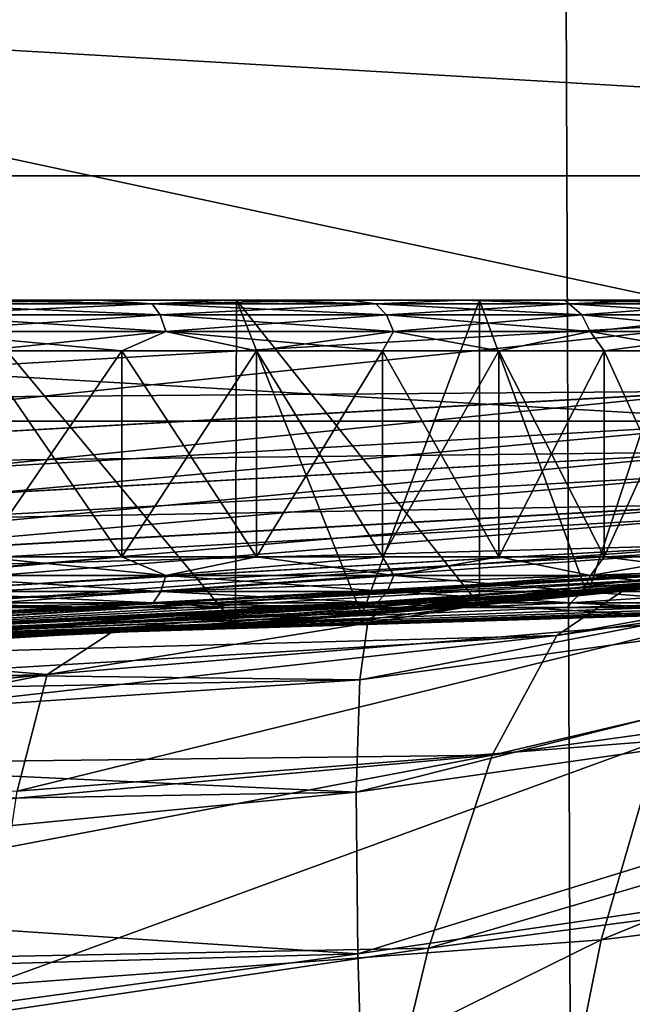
# Model space of a CAD drawing. Header units: metres. Extents: x -24 to 24, y -256 to 25.
# Tile 226 of 256: x 1.28 to 2.49, y -24.94 to -23. Entities that reach past the tile are written whole.
import ezdxf

# ---------------------------------------------------------------- set-up
doc = ezdxf.new("R2010")
doc.units = ezdxf.units.M
doc.layers.add('solid_DOMO_KURZ_SW0002', color=7, linetype='CONTINUOUS')

msp = doc.modelspace()

# ---------------------------------------------------------------- linework, layer by layer
at = {"layer": 'solid_DOMO_KURZ_SW0002'}
for points in [[(0, 23.75), (2.754265, 23.589754), (0, -23.75)], [(2.754265, 23.589754), (2.754266, -23.589754), (0, -23.75)], [(2.718137, -116.725327, 187.381516), (2.268845, 0.91321, 171.880463), (0, 0.909153, 171.849655)], [(2.718137, -116.725327, 187.381516), (4.540195, 0.925402, 171.973083), (2.268845, 0.91321, 171.880463)], [(0, -116.726051, 187.336624), (2.718137, -116.725327, 187.381516), (0, 0.909153, 171.849655)], [(-8.188672, -22.506624, 150.800003), (8.188672, -22.506624, 150.800003), (5.520315, -23.30512, 150.800003)], [(-5.520315, -23.30512, 150.800003), (-8.188672, -22.506624, 150.800003), (5.520315, -23.30512, 150.800003)], [(2.670137, -22.844482, 148.5), (0, -23, 148.5), (2.754266, -23.589754, 148.5)], [(0, -22.994671, 148.805328), (0, -23, 148.5), (2.670137, -22.844482, 148.5)], [(0, -23, 148.5), (0, -23.75, 148.5), (2.754266, -23.589754, 148.5)], [(-5.520315, -23.30512, 150.800003), (5.520315, -23.30512, 150.800003), (2.77687, -23.788473, 150.800003)], [(-2.77687, -23.788473, 150.800003), (-5.520315, -23.30512, 150.800003), (2.77687, -23.788473, 150.800003)], [(1.05625, -23.557611, 154.297974), (1.167173, -23.549999, 154.382156), (1.43777, -23.549999, 154.510147)], [(1.544134, -23.557611, 154.525482), (1.05625, -23.557611, 154.297974), (1.43777, -23.549999, 154.510147)], [(1.05625, -23.557611, 160.10202), (1.544134, -23.557611, 159.874512), (1.167173, -23.549999, 160.017838)], [(1.067355, -23.579317, 154.267471), (1.05625, -23.557611, 154.297974), (1.544134, -23.557611, 154.525482)], [(1.560369, -23.579317, 159.902634), (1.544134, -23.557611, 159.874512), (1.05625, -23.557611, 160.10202)], [(1.067355, -23.579317, 160.132538), (1.560369, -23.579317, 159.902634), (1.05625, -23.557611, 160.10202)], [(1.560369, -23.579317, 154.49736), (1.067355, -23.579317, 154.267471), (1.544134, -23.557611, 154.525482)], [(1.167173, -23.549999, 160.017838), (1.43777, -23.549999, 159.889847), (1.173982, -23.549999, 160.23056)], [(1.43777, -23.549999, 154.510147), (1.167173, -23.549999, 154.382156), (1.173982, -23.549999, 154.169449)], [(1.544134, -23.557611, 159.874512), (1.43777, -23.549999, 159.889847), (1.167173, -23.549999, 160.017838)], [(1.173982, -23.549999, 160.23056), (1.708858, -24.189714, 159.964478), (1.171225, -24.221699, 160.231628)], [(1.173982, -23.549999, 154.169449), (1.171227, -24.221699, 154.168381), (1.708861, -24.189714, 154.435532)], [(1.173982, -23.549999, 154.169449), (1.708861, -24.189714, 154.435532), (1.710847, -23.549999, 154.436752)], [(1.710847, -23.549999, 159.963242), (1.708858, -24.189714, 159.964478), (1.173982, -23.549999, 160.23056)], [(1.694483, -23.549999, 159.735992), (1.710847, -23.549999, 159.963242), (1.173982, -23.549999, 160.23056)], [(1.43777, -23.549999, 159.889847), (1.694483, -23.549999, 159.735992), (1.173982, -23.549999, 160.23056)], [(1.43777, -23.549999, 154.510147), (1.173982, -23.549999, 154.169449), (1.710847, -23.549999, 154.436752)], [(1.694483, -23.549999, 154.664017), (1.43777, -23.549999, 154.510147), (1.710847, -23.549999, 154.436752)], [(1.544134, -23.557611, 154.525482), (1.43777, -23.549999, 154.510147), (1.694483, -23.549999, 154.664017)], [(1.544134, -23.557611, 159.874512), (1.694483, -23.549999, 159.735992), (1.43777, -23.549999, 159.889847)], [(1.544134, -23.557611, 154.525482), (1.694483, -23.549999, 154.664017), (1.934904, -23.549999, 154.842316)], [(1.985101, -23.557611, 154.834244), (1.544134, -23.557611, 154.525482), (1.934904, -23.549999, 154.842316)], [(1.544134, -23.557611, 159.874512), (1.985101, -23.557611, 159.56575), (1.694483, -23.549999, 159.735992)], [(1.560369, -23.579317, 154.49736), (1.544134, -23.557611, 154.525482), (1.985101, -23.557611, 154.834244)], [(2.005972, -23.579317, 159.590622), (1.985101, -23.557611, 159.56575), (1.544134, -23.557611, 159.874512)], [(1.560369, -23.579317, 159.902634), (2.005972, -23.579317, 159.590622), (1.544134, -23.557611, 159.874512)], [(2.005972, -23.579317, 154.809372), (1.560369, -23.579317, 154.49736), (1.985101, -23.557611, 154.834244)], [(1.694483, -23.549999, 159.735992), (1.934904, -23.549999, 159.557678), (1.710847, -23.549999, 159.963242)], [(1.934904, -23.549999, 154.842316), (1.694483, -23.549999, 154.664017), (1.710847, -23.549999, 154.436752)], [(1.985101, -23.557611, 159.56575), (1.934904, -23.549999, 159.557678), (1.694483, -23.549999, 159.735992)], [(1.710847, -23.549999, 159.963242), (1.957284, -24.170881, 159.79451), (1.708858, -24.189714, 159.964478)], [(1.710847, -23.549999, 154.436752), (1.708861, -24.189714, 154.435532), (1.957287, -24.170881, 154.605484)], [(1.710847, -23.549999, 154.436752), (1.957287, -24.170881, 154.605484), (2.18908, -24.150991, 154.797836)], [(1.710847, -23.549999, 154.436752), (2.18908, -24.150991, 154.797836), (2.18946, -23.549999, 154.798172)], [(2.18946, -23.549999, 159.601822), (1.957284, -24.170881, 159.79451), (1.710847, -23.549999, 159.963242)], [(2.156675, -23.549999, 159.356674), (2.18946, -23.549999, 159.601822), (1.710847, -23.549999, 159.963242)], [(1.934904, -23.549999, 159.557678), (2.156675, -23.549999, 159.356674), (1.710847, -23.549999, 159.963242)], [(1.934904, -23.549999, 154.842316), (1.710847, -23.549999, 154.436752), (2.18946, -23.549999, 154.798172)], [(2.156675, -23.549999, 155.04332), (1.934904, -23.549999, 154.842316), (2.18946, -23.549999, 154.798172)], [(1.985101, -23.557611, 154.834244), (1.934904, -23.549999, 154.842316), (2.156675, -23.549999, 155.04332)], [(1.985101, -23.557611, 159.56575), (2.156675, -23.549999, 159.356674), (1.934904, -23.549999, 159.557678)], [(2.18946, -23.549999, 159.601822), (2.189077, -24.150993, 159.602173), (1.957284, -24.170881, 159.79451)], [(2.365751, -23.557611, 155.214905), (1.985101, -23.557611, 154.834244), (2.156675, -23.549999, 155.04332)], [(1.985101, -23.557611, 159.56575), (2.365751, -23.557611, 159.185104), (2.156675, -23.549999, 159.356674)], [(2.005972, -23.579317, 154.809372), (1.985101, -23.557611, 154.834244), (2.365751, -23.557611, 155.214905)], [(2.390624, -23.579317, 159.205978), (2.365751, -23.557611, 159.185104), (1.985101, -23.557611, 159.56575)], [(2.005972, -23.579317, 159.590622), (2.390624, -23.579317, 159.205978), (1.985101, -23.557611, 159.56575)], [(2.390624, -23.579317, 155.194031), (2.005972, -23.579317, 154.809372), (2.365751, -23.557611, 155.214905)], [(2.156675, -23.549999, 159.356674), (2.357678, -23.549999, 159.134903), (2.18946, -23.549999, 159.601822)], [(2.357678, -23.549999, 155.265091), (2.156675, -23.549999, 155.04332), (2.18946, -23.549999, 154.798172)], [(2.365751, -23.557611, 155.214905), (2.156675, -23.549999, 155.04332), (2.357678, -23.549999, 155.265091)], [(2.365751, -23.557611, 159.185104), (2.357678, -23.549999, 159.134903), (2.156675, -23.549999, 159.356674)], [(2.18946, -23.549999, 159.601822), (2.402179, -24.130728, 159.389069), (2.189077, -24.150993, 159.602173)], [(2.18946, -23.549999, 154.798172), (2.18908, -24.150991, 154.797836), (2.402182, -24.130728, 155.010925)], [(2.18946, -23.549999, 154.798172), (2.402182, -24.130728, 155.010925), (2.593519, -23.549999, 155.241394)], [(2.593519, -23.549999, 159.158615), (2.402179, -24.130728, 159.389069), (2.18946, -23.549999, 159.601822)], [(2.535986, -23.549999, 158.894485), (2.593519, -23.549999, 159.158615), (2.18946, -23.549999, 159.601822)], [(2.357678, -23.549999, 159.134903), (2.535986, -23.549999, 158.894485), (2.18946, -23.549999, 159.601822)], [(2.357678, -23.549999, 155.265091), (2.18946, -23.549999, 154.798172), (2.593519, -23.549999, 155.241394)], [(2.535986, -23.549999, 155.505524), (2.357678, -23.549999, 155.265091), (2.593519, -23.549999, 155.241394)], [(2.365751, -23.557611, 155.214905), (2.357678, -23.549999, 155.265091), (2.535986, -23.549999, 155.505524)], [(2.674519, -23.557611, 158.744141), (2.535986, -23.549999, 158.894485), (2.357678, -23.549999, 159.134903)], [(2.365751, -23.557611, 159.185104), (2.674519, -23.557611, 158.744141), (2.357678, -23.549999, 159.134903)], [(2.674519, -23.557611, 155.655869), (2.365751, -23.557611, 155.214905), (2.535986, -23.549999, 155.505524)], [(2.390624, -23.579317, 155.194031), (2.365751, -23.557611, 155.214905), (2.674519, -23.557611, 155.655869)], [(2.702639, -23.579317, 158.760376), (2.674519, -23.557611, 158.744141), (2.365751, -23.557611, 159.185104)], [(2.390624, -23.579317, 159.205978), (2.702639, -23.579317, 158.760376), (2.365751, -23.557611, 159.185104)], [(2.702639, -23.579317, 155.639633), (2.390624, -23.579317, 155.194031), (2.674519, -23.557611, 155.655869)], [(2.593519, -23.549999, 159.158615), (2.594547, -24.110804, 159.157257), (2.402179, -24.130728, 159.389069)], [(2.593519, -23.549999, 155.241394), (2.402182, -24.130728, 155.010925), (2.594548, -24.110804, 155.242752)], [(2.673645, -23.729261, 148.482956), (2.754266, -23.589754, 148.5), (0, -23.75, 148.5)], [(0, -23.878904, 0.016902), (0, -23.75), (2.754266, -23.589754)], [(2.673589, -23.728758, 0.016902), (0, -23.878904, 0.016902), (2.754266, -23.589754)], [(1.07477, -23.611805, 154.247086), (1.067355, -23.579317, 154.267471), (1.560369, -23.579317, 154.49736)], [(1.571209, -23.611805, 159.921417), (1.560369, -23.579317, 159.902634), (1.067355, -23.579317, 160.132538)], [(1.07477, -23.611805, 160.152908), (1.571209, -23.611805, 159.921417), (1.067355, -23.579317, 160.132538)], [(1.571209, -23.611805, 154.478592), (1.07477, -23.611805, 154.247086), (1.560369, -23.579317, 154.49736)], [(1.571209, -23.611805, 154.478592), (1.560369, -23.579317, 154.49736), (2.005972, -23.579317, 154.809372)], [(2.019907, -23.611805, 159.607239), (2.005972, -23.579317, 159.590622), (1.560369, -23.579317, 159.902634)], [(1.571209, -23.611805, 159.921417), (2.019907, -23.611805, 159.607239), (1.560369, -23.579317, 159.902634)], [(2.019907, -23.611805, 154.79277), (1.571209, -23.611805, 154.478592), (2.005972, -23.579317, 154.809372)], [(2.019907, -23.611805, 154.79277), (2.005972, -23.579317, 154.809372), (2.390624, -23.579317, 155.194031)], [(2.407232, -23.611805, 159.21991), (2.390624, -23.579317, 159.205978), (2.005972, -23.579317, 159.590622)], [(2.019907, -23.611805, 159.607239), (2.407232, -23.611805, 159.21991), (2.005972, -23.579317, 159.590622)], [(2.407232, -23.611805, 155.180099), (2.019907, -23.611805, 154.79277), (2.390624, -23.579317, 155.194031)], [(2.407232, -23.611805, 155.180099), (2.390624, -23.579317, 155.194031), (2.702639, -23.579317, 155.639633)], [(2.721414, -23.611805, 158.77121), (2.702639, -23.579317, 158.760376), (2.390624, -23.579317, 159.205978)], [(2.407232, -23.611805, 159.21991), (2.721414, -23.611805, 158.77121), (2.390624, -23.579317, 159.205978)], [(2.721414, -23.611805, 155.628784), (2.407232, -23.611805, 155.180099), (2.702639, -23.579317, 155.639633)], [(1.07477, -23.611805, 160.152908), (1.205453, -23.65, 160.110214), (1.4849, -23.65, 159.978058)], [(1.07477, -23.611805, 160.152908), (1.4849, -23.65, 159.978058), (1.571209, -23.611805, 159.921417)], [(1.571209, -23.611805, 154.478592), (1.205453, -23.65, 154.28978), (1.07477, -23.611805, 154.247086)], [(1.571209, -23.611805, 154.478592), (1.4849, -23.65, 154.421951), (1.205453, -23.65, 154.28978)], [(1.571209, -23.611805, 159.921417), (1.4849, -23.65, 159.978058), (1.750046, -23.65, 159.819122)], [(1.571209, -23.611805, 154.478592), (1.750046, -23.65, 154.580872), (1.4849, -23.65, 154.421951)], [(1.571209, -23.611805, 159.921417), (1.750046, -23.65, 159.819122), (1.998339, -23.65, 159.634979)], [(1.571209, -23.611805, 159.921417), (1.998339, -23.65, 159.634979), (2.019907, -23.611805, 159.607239)], [(2.019907, -23.611805, 154.79277), (1.750046, -23.65, 154.580872), (1.571209, -23.611805, 154.478592)], [(2.019907, -23.611805, 154.79277), (1.998339, -23.65, 154.765015), (1.750046, -23.65, 154.580872)], [(2.019907, -23.611805, 159.607239), (1.998339, -23.65, 159.634979), (2.227386, -23.65, 159.427383)], [(2.019907, -23.611805, 154.79277), (2.227386, -23.65, 154.97261), (1.998339, -23.65, 154.765015)], [(2.019907, -23.611805, 159.607239), (2.227386, -23.65, 159.427383), (2.407232, -23.611805, 159.21991)], [(2.407232, -23.611805, 155.180099), (2.227386, -23.65, 154.97261), (2.019907, -23.611805, 154.79277)], [(2.407232, -23.611805, 159.21991), (2.227386, -23.65, 159.427383), (2.434983, -23.65, 159.198334)], [(2.407232, -23.611805, 155.180099), (2.434983, -23.65, 155.20166), (2.227386, -23.65, 154.97261)], [(2.407232, -23.611805, 159.21991), (2.434983, -23.65, 159.198334), (2.619129, -23.65, 158.950043)], [(2.407232, -23.611805, 159.21991), (2.619129, -23.65, 158.950043), (2.721414, -23.611805, 158.77121)], [(2.721414, -23.611805, 155.628784), (2.434983, -23.65, 155.20166), (2.407232, -23.611805, 155.180099)], [(2.721414, -23.611805, 155.628784), (2.619129, -23.65, 155.449951), (2.434983, -23.65, 155.20166)], [(1.4849, -24.056065, 159.978058), (1.4849, -23.65, 159.978058), (1.205453, -23.65, 160.110214)], [(1.205453, -24.056065, 160.110214), (1.4849, -24.056065, 159.978058), (1.205453, -23.65, 160.110214)], [(1.205453, -24.056065, 154.28978), (1.205453, -23.65, 154.28978), (1.4849, -23.65, 154.421951)], [(1.4849, -24.056065, 154.421951), (1.205453, -24.056065, 154.28978), (1.4849, -23.65, 154.421951)], [(1.750046, -24.056065, 159.819122), (1.750046, -23.65, 159.819122), (1.4849, -23.65, 159.978058)], [(1.4849, -24.056065, 159.978058), (1.750046, -24.056065, 159.819122), (1.4849, -23.65, 159.978058)], [(1.4849, -24.056065, 154.421951), (1.4849, -23.65, 154.421951), (1.750046, -23.65, 154.580872)], [(1.750046, -24.056065, 154.580872), (1.4849, -24.056065, 154.421951), (1.750046, -23.65, 154.580872)], [(1.998339, -24.056065, 159.634979), (1.998339, -23.65, 159.634979), (1.750046, -23.65, 159.819122)], [(1.750046, -24.056065, 159.819122), (1.998339, -24.056065, 159.634979), (1.750046, -23.65, 159.819122)], [(1.750046, -24.056065, 154.580872), (1.750046, -23.65, 154.580872), (1.998339, -23.65, 154.765015)], [(1.998339, -24.056065, 154.765015), (1.750046, -24.056065, 154.580872), (1.998339, -23.65, 154.765015)], [(2.227386, -24.056065, 159.427383), (2.227386, -23.65, 159.427383), (1.998339, -23.65, 159.634979)], [(1.998339, -24.056065, 159.634979), (2.227386, -24.056065, 159.427383), (1.998339, -23.65, 159.634979)], [(1.998339, -24.056065, 154.765015), (1.998339, -23.65, 154.765015), (2.227386, -23.65, 154.97261)], [(2.227386, -24.056065, 154.97261), (1.998339, -24.056065, 154.765015), (2.227386, -23.65, 154.97261)], [(2.434983, -24.056065, 159.198334), (2.434983, -23.65, 159.198334), (2.227386, -23.65, 159.427383)], [(2.227386, -24.056065, 159.427383), (2.434983, -24.056065, 159.198334), (2.227386, -23.65, 159.427383)], [(2.227386, -24.056065, 154.97261), (2.227386, -23.65, 154.97261), (2.434983, -23.65, 155.20166)], [(2.434983, -24.056065, 155.20166), (2.227386, -24.056065, 154.97261), (2.434983, -23.65, 155.20166)], [(2.619129, -24.056065, 158.950043), (2.619129, -23.65, 158.950043), (2.434983, -23.65, 159.198334)], [(2.434983, -24.056065, 159.198334), (2.619129, -24.056065, 158.950043), (2.434983, -23.65, 159.198334)], [(2.434983, -24.056065, 155.20166), (2.434983, -23.65, 155.20166), (2.619129, -23.65, 155.449951)], [(2.619129, -24.056065, 155.449951), (2.434983, -24.056065, 155.20166), (2.619129, -23.65, 155.449951)], [(0, -23.99966, 0.066791), (0, -23.878904, 0.016902), (2.673589, -23.728758, 0.016902)], [(2.687109, -23.848755, 0.066791), (0, -23.99966, 0.066791), (2.673589, -23.728758, 0.016902)], [(2.673645, -23.729261, 148.482956), (0, -23.75, 148.5), (0, -23.87941, 148.482956)], [(2.673645, -23.729261, 148.482956), (0, -23.87941, 148.482956), (2.68716, -23.849205, 148.432953)], [(4.924378, -23.744747, 123.990944), (2.470669, -24.123812, 123.990944), (2.341689, -24.211119, 122.794243)], [(4.669611, -23.870319, 122.797043), (4.924378, -23.744747, 123.990944), (2.341689, -24.211119, 122.794243)], [(2.815253, -24.086031, 148), (2.470669, -24.123812, 123.990944), (4.924378, -23.744747, 123.990944)], [(-2.77687, -23.788473, 150.800003), (2.77687, -23.788473, 150.800003), (0, -23.950001, 150.800003)], [(0, -24.042706, 150.814682), (0, -23.950001, 150.800003), (2.77687, -23.788473, 150.800003)], [(2.691929, -23.891529, 150.814682), (0, -24.042706, 150.814682), (2.77687, -23.788473, 150.800003)], [(0, -24.103369, 0.146262), (0, -23.99966, 0.066791), (2.687109, -23.848755, 0.066791)], [(2.698721, -23.951811, 0.146262), (0, -24.103369, 0.146262), (2.687109, -23.848755, 0.066791)], [(2.68716, -23.849205, 148.432953), (0, -24.000113, 148.432953), (2.698762, -23.952179, 148.353363)], [(0, -23.87941, 148.482956), (0, -24.000113, 148.432953), (2.68716, -23.849205, 148.432953)], [(4.669611, -23.870319, 122.797043), (2.341689, -24.211119, 122.794243), (2.214425, -24.446865, 121.615776)], [(4.669611, -23.870319, 122.797043), (2.214425, -24.446865, 121.615776), (4.417815, -24.141479, 121.619926)], [(2.691929, -23.891529, 150.814682), (0, -24.126411, 150.857346), (0, -24.042706, 150.814682)], [(2.691929, -23.891529, 150.814682), (2.701301, -23.97471, 150.857346), (0, -24.126411, 150.857346)], [(3.921705, -23.920624, 164.579041), (1.953202, -24.298601, 165.251785), (1.969623, -24.179356, 164.553802)], [(3.921705, -23.920624, 164.579041), (3.887357, -24.030901, 165.284729), (1.953202, -24.298601, 165.251785)], [(3.976876, -23.915894, 163.864151), (1.969623, -24.179356, 164.553802), (1.99569, -24.164909, 163.844894)], [(3.976876, -23.915894, 163.864151), (3.921705, -23.920624, 164.579041), (1.969623, -24.179356, 164.553802)], [(3.976876, -23.915894, 163.864151), (1.99569, -24.164909, 163.844894), (2.362824, -24.131456, 163.847504)], [(3.976876, -23.915894, 163.864151), (2.362824, -24.131456, 163.847504), (2.514253, -24.119308, 163.742737)], [(0, -24.182947, 0.249887), (0, -24.103369, 0.146262), (2.698721, -23.951811, 0.146262)], [(2.707631, -24.03089, 0.249887), (0, -24.182947, 0.249887), (2.698721, -23.951811, 0.146262)], [(2.698762, -23.952179, 148.353363), (0, -24.103739, 148.353363), (2.70766, -24.031151, 148.249664)], [(0, -24.000113, 148.432953), (0, -24.103739, 148.353363), (2.698762, -23.952179, 148.353363)], [(2.701301, -23.97471, 150.857346), (0, -24.192816, 150.923813), (0, -24.126411, 150.857346)], [(2.701301, -23.97471, 150.857346), (2.708736, -24.040697, 150.923813), (0, -24.192816, 150.923813)], [(0, -24.232964, 0.37059), (0, -24.182947, 0.249887), (2.707631, -24.03089, 0.249887)], [(2.713231, -24.080591, 0.37059), (0, -24.232964, 0.37059), (2.707631, -24.03089, 0.249887)], [(2.70766, -24.031151, 148.249664), (0, -24.183208, 148.249664), (2.713246, -24.080725, 148.128906)], [(0, -24.103739, 148.353363), (0, -24.183208, 148.249664), (2.70766, -24.031151, 148.249664)], [(2.708736, -24.040697, 150.923813), (0, -24.235405, 151.007568), (0, -24.192816, 150.923813)], [(2.708736, -24.040697, 150.923813), (2.713504, -24.083017, 151.007568), (0, -24.235405, 151.007568)], [(3.887357, -24.030901, 165.284729), (1.946441, -24.519953, 165.924561), (1.953202, -24.298601, 165.251785)], [(3.887357, -24.030901, 165.284729), (3.87272, -24.244394, 165.967041), (1.946441, -24.519953, 165.924561)], [(1.074958, -24.092907, 154.246582), (1.205453, -24.056065, 154.28978), (1.4849, -24.056065, 154.421951)], [(1.571483, -24.092907, 154.478119), (1.074958, -24.092907, 154.246582), (1.4849, -24.056065, 154.421951)], [(1.074958, -24.092907, 160.153427), (1.571483, -24.092907, 159.92189), (1.205453, -24.056065, 160.110214)], [(1.571483, -24.092907, 159.92189), (1.4849, -24.056065, 159.978058), (1.205453, -24.056065, 160.110214)], [(1.571483, -24.092907, 154.478119), (1.4849, -24.056065, 154.421951), (1.750046, -24.056065, 154.580872)], [(1.571483, -24.092907, 159.92189), (1.750046, -24.056065, 159.819122), (1.4849, -24.056065, 159.978058)], [(1.571483, -24.092907, 154.478119), (1.750046, -24.056065, 154.580872), (1.998339, -24.056065, 154.765015)], [(2.02026, -24.092907, 154.792343), (1.571483, -24.092907, 154.478119), (1.998339, -24.056065, 154.765015)], [(1.571483, -24.092907, 159.92189), (2.02026, -24.092907, 159.607651), (1.750046, -24.056065, 159.819122)], [(2.02026, -24.092907, 159.607651), (1.998339, -24.056065, 159.634979), (1.750046, -24.056065, 159.819122)], [(2.02026, -24.092907, 154.792343), (1.998339, -24.056065, 154.765015), (2.227386, -24.056065, 154.97261)], [(2.02026, -24.092907, 159.607651), (2.227386, -24.056065, 159.427383), (1.998339, -24.056065, 159.634979)], [(2.407652, -24.092907, 155.179733), (2.02026, -24.092907, 154.792343), (2.227386, -24.056065, 154.97261)], [(2.02026, -24.092907, 159.607651), (2.407652, -24.092907, 159.220261), (2.227386, -24.056065, 159.427383)], [(2.407652, -24.092907, 155.179733), (2.227386, -24.056065, 154.97261), (2.434983, -24.056065, 155.20166)], [(2.407652, -24.092907, 159.220261), (2.434983, -24.056065, 159.198334), (2.227386, -24.056065, 159.427383)], [(2.407652, -24.092907, 155.179733), (2.434983, -24.056065, 155.20166), (2.619129, -24.056065, 155.449951)], [(2.721889, -24.092907, 155.62851), (2.407652, -24.092907, 155.179733), (2.619129, -24.056065, 155.449951)], [(2.407652, -24.092907, 159.220261), (2.721889, -24.092907, 158.771484), (2.434983, -24.056065, 159.198334)], [(2.721889, -24.092907, 158.771484), (2.619129, -24.056065, 158.950043), (2.434983, -24.056065, 159.198334)], [(2.713231, -24.080591, 0.37059), (2.815253, -24.086031, 0.5), (0, -24.25, 0.5)], [(2.713231, -24.080591, 0.37059), (0, -24.25, 0.5), (0, -24.232964, 0.37059)], [(2.713246, -24.080725, 148.128906), (0, -24.233099, 148.128906), (2.815253, -24.086031, 148)], [(0, -24.183208, 148.249664), (0, -24.233099, 148.128906), (2.713246, -24.080725, 148.128906)], [(2.907368, -24.075085, 43.422089), (2.188046, -24.151087, 43.32444), (2.815253, -24.086031, 0.5)], [(2.660955, -24.178373, 46.068325), (2.188046, -24.151087, 43.32444), (2.907368, -24.075085, 43.422089)], [(2.713504, -24.083017, 151.007568), (2.815253, -24.086031, 151.100006), (0, -24.25, 151.100006)], [(2.713504, -24.083017, 151.007568), (0, -24.25, 151.100006), (0, -24.235405, 151.007568)], [(2.815253, -24.086031, 148), (0, -24.25, 148), (2.470669, -24.123812, 123.990944)], [(0, -24.233099, 148.128906), (0, -24.25, 148), (2.815253, -24.086031, 148)], [(2.815253, -24.086031, 0.5), (0, -24.25, 43.198738), (0, -24.25, 0.5)], [(0.733196, -24.238913, 43.212749), (0, -24.25, 43.198738), (2.815253, -24.086031, 0.5)], [(2.815253, -24.086031, 151.100006), (0, -24.25, 153.949997), (0, -24.25, 151.100006)], [(2.815253, -24.086031, 151.100006), (0.595146, -24.242697, 154.004959), (0, -24.25, 153.949997)], [(2.815253, -24.086031, 151.100006), (1.171227, -24.221699, 154.168381), (0.595146, -24.242697, 154.004959)], [(1.462969, -24.20583, 43.254673), (0.733196, -24.238913, 43.212749), (2.815253, -24.086031, 0.5)], [(1.06807, -24.124592, 154.265503), (1.074958, -24.092907, 154.246582), (1.571483, -24.092907, 154.478119)], [(1.561414, -24.124592, 154.495544), (1.06807, -24.124592, 154.265503), (1.571483, -24.092907, 154.478119)], [(1.06807, -24.124592, 160.134491), (1.561414, -24.124592, 159.904449), (1.074958, -24.092907, 160.153427)], [(1.561414, -24.124592, 159.904449), (1.571483, -24.092907, 159.92189), (1.074958, -24.092907, 160.153427)], [(2.815253, -24.086031, 151.100006), (1.708861, -24.189714, 154.435532), (1.171227, -24.221699, 154.168381)], [(2.188046, -24.151087, 43.32444), (1.462969, -24.20583, 43.254673), (2.815253, -24.086031, 0.5)], [(1.561414, -24.124592, 154.495544), (1.571483, -24.092907, 154.478119), (2.02026, -24.092907, 154.792343)], [(2.007315, -24.124592, 154.80777), (1.561414, -24.124592, 154.495544), (2.02026, -24.092907, 154.792343)], [(1.561414, -24.124592, 159.904449), (2.007315, -24.124592, 159.592224), (1.571483, -24.092907, 159.92189)], [(2.007315, -24.124592, 159.592224), (2.02026, -24.092907, 159.607651), (1.571483, -24.092907, 159.92189)], [(2.815253, -24.086031, 151.100006), (1.957287, -24.170881, 154.605484), (1.708861, -24.189714, 154.435532)], [(2.815253, -24.086031, 151.100006), (2.18908, -24.150991, 154.797836), (1.957287, -24.170881, 154.605484)], [(2.007315, -24.124592, 154.80777), (2.02026, -24.092907, 154.792343), (2.407652, -24.092907, 155.179733)], [(2.392225, -24.124592, 155.192688), (2.007315, -24.124592, 154.80777), (2.407652, -24.092907, 155.179733)], [(2.007315, -24.124592, 159.592224), (2.392225, -24.124592, 159.207321), (2.02026, -24.092907, 159.607651)], [(2.392225, -24.124592, 159.207321), (2.407652, -24.092907, 159.220261), (2.02026, -24.092907, 159.607651)], [(2.815253, -24.086031, 151.100006), (2.402182, -24.130728, 155.010925), (2.18908, -24.150991, 154.797836)], [(2.392225, -24.124592, 155.192688), (2.407652, -24.092907, 155.179733), (2.721889, -24.092907, 155.62851)], [(2.704448, -24.124592, 155.63858), (2.392225, -24.124592, 155.192688), (2.721889, -24.092907, 155.62851)], [(2.392225, -24.124592, 159.207321), (2.704448, -24.124592, 158.761414), (2.407652, -24.092907, 159.220261)], [(2.815253, -24.086031, 151.100006), (2.594548, -24.110804, 155.242752), (2.402182, -24.130728, 155.010925)], [(2.704448, -24.124592, 158.761414), (2.721889, -24.092907, 158.771484), (2.407652, -24.092907, 159.220261)], [(2.514253, -24.119308, 163.742737), (0, -24.25, 163.754913), (2.402179, -24.130728, 159.389069)], [(0, -24.249485, 163.796783), (0, -24.25, 163.754913), (2.514253, -24.119308, 163.742737)], [(1.99569, -24.164909, 163.844894), (0, -24.247936, 163.838638), (2.514253, -24.119308, 163.742737)], [(0, -24.249485, 163.796783), (2.514253, -24.119308, 163.742737), (0, -24.247936, 163.838638)], [(2.362824, -24.131456, 163.847504), (1.99569, -24.164909, 163.844894), (2.514253, -24.119308, 163.742737)], [(2.514253, -24.119308, 163.742737), (2.402179, -24.130728, 159.389069), (2.594547, -24.110804, 159.157257)], [(2.470669, -24.123812, 123.990944), (0, -24.25, 148), (0, -24.25, 123.990944)], [(2.470669, -24.123812, 123.990944), (0, -24.25, 123.990944), (0, -24.274982, 123.298882)], [(2.341689, -24.211119, 122.794243), (2.470669, -24.123812, 123.990944), (0, -24.274982, 123.298882)], [(0, -24.25, 163.754913), (2.189077, -24.150993, 159.602173), (2.402179, -24.130728, 159.389069)], [(1.057671, -24.14662, 154.294067), (1.06807, -24.124592, 154.265503), (1.561414, -24.124592, 154.495544)], [(1.546212, -24.14662, 154.521881), (1.057671, -24.14662, 154.294067), (1.561414, -24.124592, 154.495544)], [(1.057671, -24.14662, 160.105927), (1.546212, -24.14662, 159.878113), (1.06807, -24.124592, 160.134491)], [(1.546212, -24.14662, 159.878113), (1.561414, -24.124592, 159.904449), (1.06807, -24.124592, 160.134491)], [(1.546212, -24.14662, 154.521881), (1.561414, -24.124592, 154.495544), (2.007315, -24.124592, 154.80777)], [(1.987772, -24.14662, 154.83107), (1.546212, -24.14662, 154.521881), (2.007315, -24.124592, 154.80777)], [(1.546212, -24.14662, 159.878113), (1.987772, -24.14662, 159.568939), (1.561414, -24.124592, 159.904449)], [(1.987772, -24.14662, 159.568939), (2.007315, -24.124592, 159.592224), (1.561414, -24.124592, 159.904449)], [(1.987772, -24.14662, 154.83107), (2.007315, -24.124592, 154.80777), (2.392225, -24.124592, 155.192688)], [(2.368935, -24.14662, 155.212234), (1.987772, -24.14662, 154.83107), (2.392225, -24.124592, 155.192688)], [(1.987772, -24.14662, 159.568939), (2.368935, -24.14662, 159.187775), (2.007315, -24.124592, 159.592224)], [(2.368935, -24.14662, 159.187775), (2.392225, -24.124592, 159.207321), (2.007315, -24.124592, 159.592224)], [(2.368935, -24.14662, 155.212234), (2.392225, -24.124592, 155.192688), (2.704448, -24.124592, 155.63858)], [(2.678118, -24.14662, 155.653793), (2.368935, -24.14662, 155.212234), (2.704448, -24.124592, 155.63858)], [(2.368935, -24.14662, 159.187775), (2.678118, -24.14662, 158.746216), (2.392225, -24.124592, 159.207321)], [(2.678118, -24.14662, 158.746216), (2.704448, -24.124592, 158.761414), (2.392225, -24.124592, 159.207321)], [(0, -24.25, 163.754913), (1.957284, -24.170881, 159.79451), (2.189077, -24.150993, 159.602173)], [(1.440661, -24.155876, 159.895294), (1.169539, -24.155876, 160.023514), (0, -24.25, 157.199997)], [(1.697908, -24.155876, 159.741104), (1.440661, -24.155876, 159.895294), (0, -24.25, 157.199997)], [(1.938803, -24.155876, 159.562439), (1.697908, -24.155876, 159.741104), (0, -24.25, 157.199997)], [(2.161027, -24.155876, 159.361023), (1.938803, -24.155876, 159.562439), (0, -24.25, 157.199997)], [(2.362439, -24.155876, 159.138809), (2.161027, -24.155876, 159.361023), (0, -24.25, 157.199997)], [(2.541099, -24.155876, 158.897903), (2.362439, -24.155876, 159.138809), (0, -24.25, 157.199997)], [(2.695287, -24.155876, 158.640656), (2.541099, -24.155876, 158.897903), (0, -24.25, 157.199997)], [(2.823518, -24.155876, 158.369537), (2.695287, -24.155876, 158.640656), (0, -24.25, 157.199997)], [(2.924557, -24.155876, 158.087158), (2.823518, -24.155876, 158.369537), (0, -24.25, 157.199997)], [(2.997431, -24.155876, 157.796219), (2.924557, -24.155876, 158.087158), (0, -24.25, 157.199997)], [(3.041438, -24.155876, 157.499557), (2.997431, -24.155876, 157.796219), (0, -24.25, 157.199997)], [(3.056154, -24.155876, 157.199997), (3.041438, -24.155876, 157.499557), (0, -24.25, 157.199997)], [(3.041438, -24.155876, 156.900452), (3.056154, -24.155876, 157.199997), (0, -24.25, 157.199997)], [(2.997431, -24.155876, 156.603775), (3.041438, -24.155876, 156.900452), (0, -24.25, 157.199997)], [(2.924557, -24.155876, 156.312851), (2.997431, -24.155876, 156.603775), (0, -24.25, 157.199997)], [(2.823518, -24.155876, 156.030457), (2.924557, -24.155876, 156.312851), (0, -24.25, 157.199997)], [(2.695287, -24.155876, 155.759338), (2.823518, -24.155876, 156.030457), (0, -24.25, 157.199997)], [(2.541099, -24.155876, 155.50209), (2.695287, -24.155876, 155.759338), (0, -24.25, 157.199997)], [(2.362439, -24.155876, 155.2612), (2.541099, -24.155876, 155.50209), (0, -24.25, 157.199997)], [(2.161027, -24.155876, 155.038971), (2.362439, -24.155876, 155.2612), (0, -24.25, 157.199997)], [(1.938803, -24.155876, 154.837555), (2.161027, -24.155876, 155.038971), (0, -24.25, 157.199997)], [(1.697908, -24.155876, 154.658905), (1.938803, -24.155876, 154.837555), (0, -24.25, 157.199997)], [(1.440661, -24.155876, 154.504715), (1.697908, -24.155876, 154.658905), (0, -24.25, 157.199997)], [(1.169539, -24.155876, 154.37648), (1.440661, -24.155876, 154.504715), (0, -24.25, 157.199997)], [(1.057671, -24.14662, 160.105927), (1.169539, -24.155876, 160.023514), (1.440661, -24.155876, 159.895294)], [(1.057671, -24.14662, 160.105927), (1.440661, -24.155876, 159.895294), (1.546212, -24.14662, 159.878113)], [(1.546212, -24.14662, 154.521881), (1.169539, -24.155876, 154.37648), (1.057671, -24.14662, 154.294067)], [(1.546212, -24.14662, 154.521881), (1.440661, -24.155876, 154.504715), (1.169539, -24.155876, 154.37648)], [(1.337719, -24.287834, 45.924091), (1.462969, -24.20583, 43.254673), (2.188046, -24.151087, 43.32444)], [(2.660955, -24.178373, 46.068325), (1.337719, -24.287834, 45.924091), (2.188046, -24.151087, 43.32444)], [(1.546212, -24.14662, 159.878113), (1.440661, -24.155876, 159.895294), (1.697908, -24.155876, 159.741104)], [(1.546212, -24.14662, 154.521881), (1.697908, -24.155876, 154.658905), (1.440661, -24.155876, 154.504715)], [(1.546212, -24.14662, 159.878113), (1.697908, -24.155876, 159.741104), (1.938803, -24.155876, 159.562439)], [(1.546212, -24.14662, 159.878113), (1.938803, -24.155876, 159.562439), (1.987772, -24.14662, 159.568939)], [(1.987772, -24.14662, 154.83107), (1.697908, -24.155876, 154.658905), (1.546212, -24.14662, 154.521881)], [(1.987772, -24.14662, 154.83107), (1.938803, -24.155876, 154.837555), (1.697908, -24.155876, 154.658905)], [(1.987772, -24.14662, 159.568939), (1.938803, -24.155876, 159.562439), (2.161027, -24.155876, 159.361023)], [(1.987772, -24.14662, 154.83107), (2.161027, -24.155876, 155.038971), (1.938803, -24.155876, 154.837555)], [(1.987772, -24.14662, 159.568939), (2.161027, -24.155876, 159.361023), (2.368935, -24.14662, 159.187775)], [(2.368935, -24.14662, 155.212234), (2.161027, -24.155876, 155.038971), (1.987772, -24.14662, 154.83107)], [(4.417815, -24.141479, 121.619926), (2.214425, -24.446865, 121.615776), (2.088648, -24.826933, 120.473999)], [(4.417815, -24.141479, 121.619926), (2.088648, -24.826933, 120.473999), (4.168484, -24.553823, 120.47818)], [(2.368935, -24.14662, 159.187775), (2.161027, -24.155876, 159.361023), (2.362439, -24.155876, 159.138809)], [(2.368935, -24.14662, 155.212234), (2.362439, -24.155876, 155.2612), (2.161027, -24.155876, 155.038971)], [(2.368935, -24.14662, 159.187775), (2.362439, -24.155876, 159.138809), (2.541099, -24.155876, 158.897903)], [(2.678118, -24.14662, 155.653793), (2.541099, -24.155876, 155.50209), (2.362439, -24.155876, 155.2612)], [(2.678118, -24.14662, 155.653793), (2.362439, -24.155876, 155.2612), (2.368935, -24.14662, 155.212234)], [(2.368935, -24.14662, 159.187775), (2.541099, -24.155876, 158.897903), (2.678118, -24.14662, 158.746216)], [(1.99569, -24.164909, 163.844894), (0, -24.244816, 164.231064), (0, -24.247936, 163.838638)], [(1.99569, -24.164909, 163.844894), (1.969623, -24.179356, 164.553802), (0, -24.244816, 164.231064)], [(0, -24.25, 163.754913), (1.708858, -24.189714, 159.964478), (1.957284, -24.170881, 159.79451)], [(1.278118, -24.518023, 48.612255), (1.337719, -24.287834, 45.924091), (2.660955, -24.178373, 46.068325)], [(2.542396, -24.418716, 48.747002), (1.278118, -24.518023, 48.612255), (2.660955, -24.178373, 46.068325)], [(1.969623, -24.179356, 164.553802), (0, -24.274101, 164.622421), (0, -24.244816, 164.231064)], [(1.969623, -24.179356, 164.553802), (1.953202, -24.298601, 165.251785), (0, -24.274101, 164.622421)], [(0, -24.25, 163.754913), (1.171225, -24.221699, 160.231628), (1.708858, -24.189714, 159.964478)], [(2.341689, -24.211119, 122.794243), (0, -24.274982, 123.298882), (0, -24.349802, 122.610504)], [(2.341689, -24.211119, 122.794243), (0, -24.349802, 122.610504), (0, -24.474072, 121.929306)], [(2.214425, -24.446865, 121.615776), (2.341689, -24.211119, 122.794243), (0, -24.474072, 121.929306)], [(1.337719, -24.287834, 45.924091), (0.733196, -24.238913, 43.212749), (1.462969, -24.20583, 43.254673)], [(1.337719, -24.287834, 45.924091), (0, -24.324951, 45.878448), (0.733196, -24.238913, 43.212749)], [(3.87272, -24.244394, 165.967041), (1.949491, -24.838486, 166.557175), (1.946441, -24.519953, 165.924561)], [(3.87272, -24.244394, 165.967041), (3.878124, -24.556263, 166.610504), (1.949491, -24.838486, 166.557175)], [(1.953202, -24.298601, 165.251785), (0, -24.335592, 165.01001), (0, -24.274101, 164.622421)], [(2.428662, -24.810852, 51.417477), (2.542396, -24.418716, 48.747002), (3.784981, -24.256582, 48.969044)], [(3.615684, -24.664585, 51.624046), (2.428662, -24.810852, 51.417477), (3.784981, -24.256582, 48.969044)], [(1.337719, -24.287834, 45.924091), (0, -24.418253, 47.211315), (0, -24.324951, 45.878448)], [(1.337719, -24.287834, 45.924091), (0, -24.551714, 48.568249), (0, -24.418253, 47.211315)], [(1.278118, -24.518023, 48.612255), (0, -24.551714, 48.568249), (1.337719, -24.287834, 45.924091)], [(1.953202, -24.298601, 165.251785), (0, -24.428869, 165.39122), (0, -24.335592, 165.01001)], [(1.953202, -24.298601, 165.251785), (1.946441, -24.519953, 165.924561), (0, -24.428869, 165.39122)], [(1.946441, -24.519953, 165.924561), (0, -24.553295, 165.763412), (0, -24.428869, 165.39122)], [(1.22092, -24.900522, 51.292122), (1.278118, -24.518023, 48.612255), (2.542396, -24.418716, 48.747002)], [(2.428662, -24.810852, 51.417477), (1.22092, -24.900522, 51.292122), (2.542396, -24.418716, 48.747002)], [(2.214425, -24.446865, 121.615776), (0, -24.474072, 121.929306), (0, -24.64716, 121.258766)], [(2.214425, -24.446865, 121.615776), (0, -24.64716, 121.258766), (0, -24.868189, 120.602318)], [(2.088648, -24.826933, 120.473999), (2.214425, -24.446865, 121.615776), (0, -24.868189, 120.602318)], [(1.946441, -24.519953, 165.924561), (0, -24.708021, 166.124069), (0, -24.553295, 165.763412)], [(1.946441, -24.519953, 165.924561), (1.949491, -24.838486, 166.557175), (0, -24.708021, 166.124069)], [(3.878124, -24.556263, 166.610504), (1.962284, -25.247122, 167.135544), (1.949491, -24.838486, 166.557175)], [(3.878124, -24.556263, 166.610504), (3.903449, -24.95944, 167.200546), (1.962284, -25.247122, 167.135544)], [(4.168484, -24.553823, 120.47818), (2.088648, -24.826933, 120.473999), (1.964281, -25.345551, 119.386787)], [(4.168484, -24.553823, 120.47818), (1.964281, -25.345551, 119.386787), (3.921523, -25.101789, 119.389854)], [(2.31991, -25.353703, 54.066658), (2.428662, -24.810852, 51.417477), (3.615684, -24.664585, 51.624046)], [(3.453904, -25.222416, 54.258026), (2.31991, -25.353703, 54.066658), (3.615684, -24.664585, 51.624046)], [(1.949491, -24.838486, 166.557175), (0, -24.891989, 166.470718), (0, -24.708021, 166.124069)], [(1.166205, -25.434265, 53.950531), (1.22092, -24.900522, 51.292122), (2.428662, -24.810852, 51.417477)], [(2.31991, -25.353703, 54.066658), (1.166205, -25.434265, 53.950531), (2.428662, -24.810852, 51.417477)], [(2.088648, -24.826933, 120.473999), (0, -24.868189, 120.602318), (0, -25.13603, 119.963348)], [(1.964281, -25.345551, 119.386787), (2.088648, -24.826933, 120.473999), (0, -25.13603, 119.963348)], [(1.949491, -24.838486, 166.557175), (0, -25.103947, 166.800995), (0, -24.891989, 166.470718)], [(1.949491, -24.838486, 166.557175), (1.962284, -25.247122, 167.135544), (0, -25.103947, 166.800995)]]:
    msp.add_3dface(points, dxfattribs=at)

doc.saveas('drawing.dxf')
